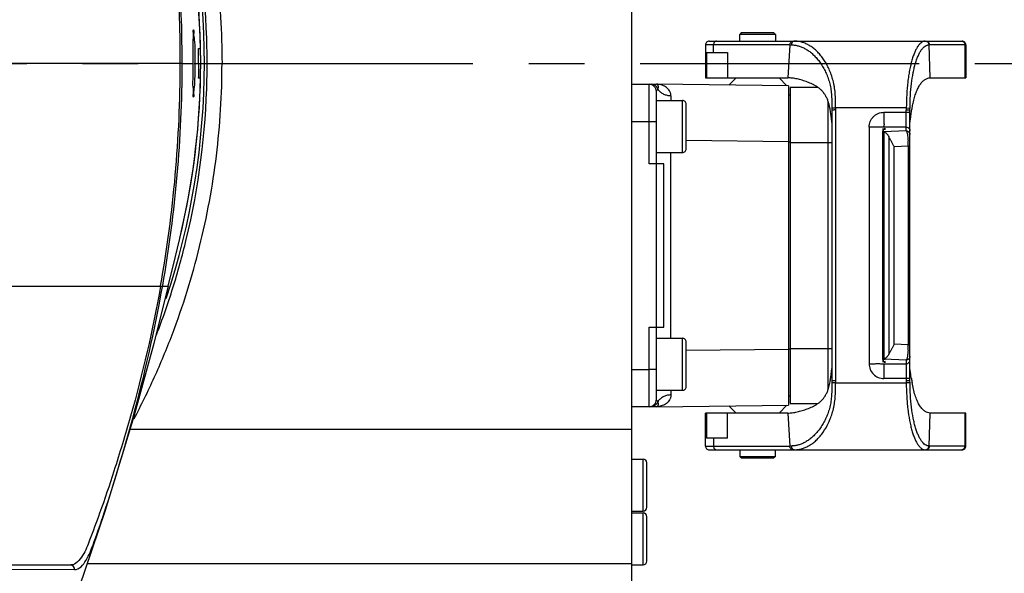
# Model space of a CAD drawing. Header units: millimetres. Extents: x 5828 to 6704, y 123 to 421.
# Tile 53 of 256: x 6414.49 to 6421.11, y 185.85 to 189.58. Entities that reach past the tile are written whole.
import ezdxf
from ezdxf import colors
from ezdxf.entities.mleader import LeaderData, LeaderLine
from ezdxf.math import Vec2, Vec3

# ---------------------------------------------------------------- set-up
doc = ezdxf.new("R2010")
doc.units = ezdxf.units.MM
doc.linetypes.add('CENTER', pattern=[0.6, 0.375, -0.075, 0.075, -0.075])
for name, color, linetype in [('中心线', 7, 'Continuous'), ('外形图', 7, 'Continuous'), ('多重引线', 7, 'Continuous')]:
    doc.layers.add(name, color=color, linetype=linetype)
doc.styles.get("Standard").update_dxf_attribs({"font": 'msyh.ttc'})

msp = doc.modelspace()

# ---------------------------------------------------------------- linework, layer by layer
at = {"layer": '中心线', "linetype": 'CENTER', "ltscale": 5}
msp.add_line((6373.6606, 189.2836), (6422.2283, 189.2836), dxfattribs=at)
at = {"layer": '外形图', "linetype": 'ByBlock'}
for p, q in [((6418.6045, 185.7086), (6418.6045, 192.8586)), ((6419.3395, 189.4886), (6419.3295, 189.4786)), ((6419.5695, 189.4786), (6419.3295, 189.4786)), ((6419.3295, 189.4336), (6419.3295, 189.4786)), ((6419.5595, 189.4886), (6419.3395, 189.4886)), ((6419.5695, 189.4786), (6419.5595, 189.4886)), ((6419.5695, 189.4786), (6419.5695, 189.4336)), ((6419.6663, 189.4086), (6419.0995, 189.4086)), ((6419.0995, 189.4086), (6419.0995, 189.1865)), ((6419.1245, 189.4336), (6420.8245, 189.4336)), ((6419.1527, 189.3565), (6419.1527, 189.4086)), ((6419.6663, 189.4086), (6419.6523, 189.1865)), ((6420.8495, 189.4086), (6420.6038, 189.4086)), ((6420.6103, 189.1865), (6420.6038, 189.4086)), ((6420.8437, 189.4086), (6420.8437, 189.1865)), ((6420.8495, 189.4086), (6420.8495, 189.1865)), ((6415.6897, 189.3836), (6415.7035, 189.3836)), ((6419.1055, 189.3565), (6419.2467, 189.3565)), ((6419.1055, 189.3565), (6419.1055, 189.1865)), ((6419.2467, 189.3565), (6419.2467, 189.1865)), ((6415.568, 189.2836), (6414.0394, 189.2836)), ((6415.5809, 189.2836), (6415.568, 189.2836)), ((6415.5806, 189.2836), (6415.6519, 189.2836)), ((6415.6687, 189.2836), (6415.691, 189.2836)), ((6415.7047, 189.3363), (6415.7049, 189.2836)), ((6415.7299, 189.2836), (6415.8484, 189.2836)), ((6415.7035, 189.1836), (6415.6897, 189.1836)), ((6418.6045, 189.1436), (6418.7195, 189.1436)), ((6418.7195, 188.6086), (6418.7195, 189.1436)), ((6418.721, 189.1436), (6418.7695, 189.1436)), ((6419.657, 189.1336), (6418.7695, 189.1436)), ((6419.0995, 189.1865), (6419.6523, 189.1865)), ((6419.2567, 189.1381), (6419.305, 189.1865)), ((6419.594, 189.1865), (6419.6467, 189.1337)), ((6420.6103, 189.1865), (6420.8495, 189.1865)), ((6418.7695, 187.0236), (6418.7695, 189.0936)), ((6419.657, 189.1336), (6419.657, 186.9836)), ((6419.8544, 189.1224), (6419.6695, 189.1224)), ((6419.6695, 189.1224), (6419.6695, 186.9949)), ((6418.7695, 189.0336), (6418.9445, 189.0336)), ((6418.9445, 188.6836), (6418.9445, 189.0336)), ((6418.9695, 188.7087), (6418.9695, 189.0086)), ((6419.6695, 189.0699), (6419.657, 189.0699)), ((6419.9241, 187.09), (6419.9241, 189.0273)), ((6419.949, 188.9835), (6419.974, 188.9836)), ((6419.9491, 188.9698), (6419.9491, 187.1474)), ((6420.4492, 188.9836), (6419.974, 188.9836)), ((6419.9741, 188.9702), (6419.974, 187.1472)), ((6420.2988, 188.9546), (6420.4491, 188.9546)), ((6420.4741, 188.9697), (6420.4491, 188.9697)), ((6420.4491, 188.8293), (6420.4491, 188.9697)), ((6420.4492, 188.9836), (6420.4743, 188.9833)), ((6420.4741, 188.9742), (6420.4742, 188.9787)), ((6420.4741, 188.9698), (6420.4741, 188.9742)), ((6420.4741, 187.1475), (6420.4741, 188.9697)), ((6420.4742, 188.9787), (6420.4743, 188.9833)), ((6418.6045, 188.8935), (6418.7695, 188.8936)), ((6420.1991, 188.8543), (6420.1991, 187.2629)), ((6420.2899, 188.8427), (6420.2977, 188.8432)), ((6420.2899, 188.84), (6420.2979, 188.8406)), ((6420.2899, 188.8374), (6420.2981, 188.8379)), ((6420.2899, 188.8347), (6420.2982, 188.8352)), ((6420.2899, 188.832), (6420.2984, 188.8325)), ((6420.2899, 188.8293), (6420.2986, 188.8298)), ((6420.2994, 188.8259), (6420.2899, 188.8266)), ((6420.2899, 188.8266), (6420.2899, 187.2907)), ((6420.4491, 188.8548), (6420.2991, 188.8548)), ((6420.4491, 188.8293), (6420.2991, 188.8227)), ((6420.2991, 188.8245), (6420.3091, 188.8251)), ((6420.2991, 188.8228), (6420.2991, 187.2945)), ((6420.3091, 188.8386), (6420.3004, 188.8392)), ((6420.3091, 188.8413), (6420.3006, 188.8419)), ((6420.3091, 188.844), (6420.3008, 188.8446)), ((6418.9695, 188.7665), (6419.657, 188.7587)), ((6419.657, 188.7549), (6419.6695, 188.7549)), ((6419.6695, 188.7524), (6419.9491, 188.7524)), ((6420.3323, 188.7888), (6420.3323, 187.3284)), ((6418.7695, 188.6836), (6418.9445, 188.6836)), ((6418.8669, 187.4336), (6418.8669, 188.6836)), ((6420.3667, 188.7236), (6420.4623, 188.7278)), ((6420.3667, 187.3937), (6420.3667, 188.7236)), ((6420.4623, 188.7278), (6420.4741, 188.7278)), ((6420.4623, 188.7278), (6420.4623, 187.3895)), ((6418.8195, 188.6086), (6418.7195, 188.6086)), ((6418.8195, 187.5086), (6418.8195, 188.6086)), ((6415.5324, 187.9743), (6415.5639, 188.1064)), ((6415.4872, 187.7836), (6415.5324, 187.9743)), ((6413.9862, 187.7836), (6415.4877, 187.7836)), ((6413.9862, 187.7836), (6415.4798, 187.7836)), ((6415.3924, 187.4003), (6415.4877, 187.7836)), ((6415.4352, 187.7857), (6415.4348, 187.7836)), ((6415.4481, 187.781), (6415.4486, 187.7837)), ((6415.4488, 187.7836), (6415.4498, 187.7892)), ((6418.7195, 187.5086), (6418.8195, 187.5086)), ((6418.7195, 187.2238), (6418.7195, 187.5086)), ((6418.7695, 187.4336), (6418.9445, 187.4336)), ((6418.9445, 187.0836), (6418.9445, 187.4336)), ((6418.9695, 187.1087), (6418.9695, 187.4086)), ((6419.657, 187.3585), (6418.9695, 187.3508)), ((6419.657, 187.3624), (6419.6695, 187.3624)), ((6419.6695, 187.3649), (6419.9491, 187.3649)), ((6420.4623, 187.3895), (6420.3667, 187.3937)), ((6420.4623, 187.3895), (6420.4741, 187.3895)), ((6420.2899, 187.2907), (6420.2994, 187.2914)), ((6420.2986, 187.2874), (6420.2899, 187.288)), ((6420.2984, 187.2847), (6420.2899, 187.2853)), ((6420.2991, 187.2945), (6420.4491, 187.288)), ((6420.4491, 187.288), (6420.4491, 187.1475)), ((6418.6045, 187.2238), (6418.7195, 187.2238)), ((6418.7195, 187.1099), (6418.7195, 187.2238)), ((6420.2982, 187.2821), (6420.2899, 187.2826)), ((6420.2981, 187.2794), (6420.2899, 187.2799)), ((6420.2979, 187.2767), (6420.2899, 187.2772)), ((6420.2977, 187.274), (6420.2899, 187.2745)), ((6420.299, 187.2626), (6420.3091, 187.2626)), ((6420.3004, 187.278), (6420.3091, 187.2787)), ((6420.3006, 187.2753), (6420.3091, 187.276)), ((6420.3008, 187.2727), (6420.3091, 187.2733)), ((6420.4741, 187.1627), (6420.2991, 187.1627)), ((6418.7195, 186.9835), (6418.7195, 187.1099)), ((6419.949, 187.1383), (6419.949, 187.1338)), ((6419.974, 187.1336), (6419.949, 187.1338)), ((6419.974, 187.1336), (6420.4492, 187.1336)), ((6420.4616, 187.1475), (6420.4491, 187.1475)), ((6420.4616, 187.1338), (6420.4492, 187.1336)), ((6420.4741, 187.1475), (6420.4616, 187.1475)), ((6420.4743, 187.134), (6420.4616, 187.1338)), ((6420.4743, 187.134), (6420.4741, 187.1475)), ((6418.7695, 187.0836), (6418.9445, 187.0836)), ((6419.657, 187.0474), (6419.6695, 187.0474)), ((6418.7195, 186.9736), (6418.6045, 186.9736)), ((6418.7195, 186.9741), (6418.7195, 186.9835)), ((6418.7695, 186.9736), (6418.7244, 186.9736)), ((6418.7695, 186.9736), (6419.657, 186.9836)), ((6419.2567, 186.9791), (6419.305, 186.9308)), ((6419.594, 186.9308), (6419.6467, 186.9835)), ((6419.6695, 186.9949), (6419.8544, 186.9949)), ((6419.6523, 186.9308), (6419.0995, 186.9308)), ((6419.0995, 186.7086), (6419.0995, 186.9308)), ((6419.1055, 186.9308), (6419.1055, 186.7608)), ((6419.2467, 186.7608), (6419.2467, 186.9308)), ((6419.6523, 186.9308), (6419.6663, 186.7086)), ((6420.6038, 186.7086), (6420.6103, 186.9308)), ((6420.8495, 186.9308), (6420.6103, 186.9308)), ((6420.8437, 186.9308), (6420.8437, 186.7086)), ((6420.8495, 186.7086), (6420.8495, 186.9308)), ((6418.6045, 186.8204), (6415.2307, 186.8204)), ((6419.2467, 186.7608), (6419.1055, 186.7608)), ((6419.1527, 186.7608), (6419.1527, 186.7086)), ((6419.0995, 186.7086), (6419.6663, 186.7086)), ((6420.8495, 186.7086), (6420.6038, 186.7086)), ((6419.1245, 186.6836), (6420.8245, 186.6836)), ((6419.3295, 186.6836), (6419.3295, 186.6386)), ((6419.3295, 186.6386), (6419.5695, 186.6386)), ((6419.3395, 186.6286), (6419.3295, 186.6386)), ((6419.3395, 186.6286), (6419.5595, 186.6286)), ((6419.5695, 186.6386), (6419.5595, 186.6286)), ((6419.5695, 186.6386), (6419.5695, 186.6836)), ((6418.6045, 186.6211), (6418.6795, 186.6211)), ((6418.6795, 186.2711), (6418.6795, 186.6211)), ((6418.7045, 186.2962), (6418.7045, 186.5961)), ((6418.6045, 186.2711), (6418.6795, 186.2711)), ((6418.6045, 186.2586), (6418.6795, 186.2586)), ((6418.6795, 185.9086), (6418.6795, 186.2586)), ((6418.7045, 185.9337), (6418.7045, 186.2336)), ((6413.1525, 185.9086), (6414.832, 185.9086)), ((6418.6045, 185.9149), (6414.9418, 185.9149)), ((6418.6045, 185.9086), (6418.6795, 185.9086)), ((6413.1585, 185.8834), (6414.8561, 185.8775))]:
    msp.add_line(p, q, dxfattribs=at)
msp.add_lwpolyline([(6414.4882, 184.6296), (6414.7976, 185.4887), (6415.064, 186.2761), (6415.2578, 186.9088), (6415.3924, 187.4003)], dxfattribs=at)
for centre, radius, start, end in [((6410.7045, 189.2836), 5.0254, 341.641, 18.34533), ((6410.6946, 189.2821), 5.0101, 1.16131, 13.51419), ((6410.7045, 189.2836), 5.0005, 0.60327, 13.52346), ((6410.666, 189.2822), 5.0825, 1.17128, 13.41462), ((6419.1245, 189.4086), 0.025, 89.98437, 180), ((6420.8245, 189.4086), 0.025, 0, 90.00018), ((6410.7021, 189.2836), 5.0464, 0.00065, 1.16463), ((6406.9774, 189.2904), 8.5906, 349.91199, 359.95482), ((6406.9103, 189.2913), 8.6705, 350.02377, 359.9493), ((6410.7045, 189.2836), 5.0005, 346.38007, 0), ((6410.7006, 189.2837), 5.0478, 358.83592, 359.99956), ((6410.6938, 189.2852), 5.0108, 346.39369, 358.83853), ((6410.6669, 189.2849), 5.0816, 346.49176, 358.82987), ((6418.7195, 189.0936), 0.05, 359.99965, 90), ((6418.7334, 189.0971), 0.0465, 65.62836, 89.90781), ((6418.768, 189.0164), 0.1272, 85.32967, 89.33857), ((6418.8439, 189.1485), 0.0755, 210.4023, 214.85732), ((6431.1341, 188.9805), 12.2673, 179.60771, 179.74362), ((6418.9445, 189.0086), 0.025, 359.9979, 90), ((6423.695, 189.0072), 3.7461, 180.36269, 180.57153), ((6423.66, 189.0074), 3.6861, 180.36962, 180.57798), ((6425.3061, 188.9123), 4.8574, 179.15822, 179.32193), ((6419.7489, 188.7228), 0.7135, 0.65909, 3.24444), ((6418.9445, 188.7086), 0.025, 270, 0.00214), ((6419.7204, 188.7219), 0.7419, 0.44989, 0.70145), ((6410.6986, 189.278), 5.0492, 342.66505, 346.48334), ((6410.6747, 189.2853), 5.0741, 338.87925, 342.66742), ((6418.9445, 187.4086), 0.025, 359.9979, 90), ((6419.7286, 187.3951), 0.7338, 356.80614, 359.30573), ((6419.7204, 187.3953), 0.7419, 359.29873, 359.55011), ((6421.6944, 187.3529), 1.2257, 188.87772, 189.56791), ((6418.9445, 187.1086), 0.025, 270, 0.00214), ((6423.1477, 187.1148), 3.1988, 179.4158, 179.57945), ((6423.647, 187.1099), 3.6731, 179.41945, 179.63067), ((6425.3065, 187.205), 4.8578, 180.67861, 180.84228), ((6421.5369, 187.3263), 1.0659, 189.56602, 190.2584), ((6418.7195, 187.0236), 0.05, 270, 0.00039), ((6429.9377, 187.1306), 11.0709, 180.25198, 180.40258), ((6418.768, 187.1006), 0.127, 270.64725, 274.66719), ((6418.8442, 186.9684), 0.0759, 145.02603, 149.4515), ((6419.1245, 186.7086), 0.025, 180, 270.01563), ((6420.5969, 186.5061), 0.2026, 88.02652, 88.85146), ((6420.8245, 186.7086), 0.025, 269.99982, 0), ((6418.6795, 186.5961), 0.025, 0, 90), ((6418.6795, 186.2961), 0.025, 270, 0), ((6418.6795, 186.2336), 0.025, 0, 90), ((6418.6795, 185.9336), 0.025, 270, 0)]:
    msp.add_arc(centre, radius, start, end, dxfattribs=at)
for points, knots in [([(6415.568, 189.2836), (6415.568, 189.7221), (6415.5065, 190.5643), (6415.2377, 191.6927), (6415.0388, 192.2887), (6414.8931, 192.6583), (6414.8323, 192.6586)], [0, 0, 0, 0, 0.376709, 0.733974, 0.947737, 1, 1, 1, 1]), ([(6415.5809, 189.2836), (6415.5809, 189.7244), (6415.5201, 190.5728), (6415.2454, 191.7114), (6415.0634, 192.3143), (6414.9165, 192.6907), (6414.8561, 192.6898)], [0, 0, 0, 0, 0.375859, 0.733834, 0.948482, 1, 1, 1, 1]), ([(6415.2544, 191.6806), (6415.3027, 191.5888), (6415.3713, 191.449), (6415.4541, 191.2587), (6415.5312, 191.0659), (6415.6163, 190.8204), (6415.7003, 190.5201), (6415.7663, 190.2151), (6415.8296, 189.8039), (6415.8486, 189.4916), (6415.8484, 189.2836)], [0, 0, 0, 0, 0.124792, 0.187234, 0.249691, 0.37463, 0.499631, 0.62469, 0.749809, 1, 1, 1, 1]), ([(6415.6567, 189.5086), (6415.6509, 189.5086), (6415.6585, 189.4735), (6415.6494, 189.4389), (6415.6534, 189.3637), (6415.6515, 189.3123), (6415.6515, 189.2836)], [0, 0, 0, 0, 0.076899, 0.293542, 0.617599, 1, 1, 1, 1]), ([(6415.6681, 189.2836), (6415.6681, 189.3123), (6415.6674, 189.3638), (6415.6678, 189.4389), (6415.6571, 189.4737), (6415.6625, 189.5086), (6415.6567, 189.5086)], [0, 0, 0, 0, 0.381875, 0.705588, 0.922369, 1, 1, 1, 1]), ([(6419.1555, 189.4211), (6419.155, 189.4202), (6419.1534, 189.4162), (6419.1527, 189.4119), (6419.1527, 189.4086)], [0, 0, 0, 0, 0.247609, 1, 1, 1, 1]), ([(6419.1739, 189.4336), (6419.172, 189.4336), (6419.1683, 189.433), (6419.1631, 189.4305), (6419.1586, 189.4264), (6419.1564, 189.423), (6419.1555, 189.4211)], [0, 0, 0, 0, 0.237098, 0.481585, 0.735291, 1, 1, 1, 1]), ([(6419.6663, 189.4086), (6419.6663, 189.4119), (6419.6674, 189.4182), (6419.6719, 189.4265), (6419.679, 189.4322), (6419.6847, 189.4336), (6419.6875, 189.4336)], [0, 0, 0, 0, 0.268344, 0.526851, 0.769565, 1, 1, 1, 1]), ([(6419.6795, 189.4209), (6419.679, 189.4199), (6419.6774, 189.416), (6419.6767, 189.4116), (6419.6768, 189.4084)], [0, 0, 0, 0, 0.246738, 1, 1, 1, 1]), ([(6419.6768, 189.4084), (6419.6847, 189.4083), (6419.7007, 189.4069), (6419.7245, 189.4017), (6419.7482, 189.3933), (6419.7717, 189.3818), (6419.7947, 189.3671), (6419.8171, 189.3494), (6419.8384, 189.3286), (6419.8551, 189.3089), (6419.8679, 189.2918), (6419.8805, 189.2735), (6419.8953, 189.2488), (6419.9111, 189.2169), (6419.9246, 189.1824), (6419.9336, 189.1521), (6419.9393, 189.1268), (6419.9439, 189.1005), (6419.9474, 189.0665), (6419.9483, 189.039), (6419.9486, 189.025)], [0, 0, 0, 0, 0.046106, 0.093158, 0.141701, 0.192182, 0.244952, 0.300158, 0.357911, 0.418513, 0.449924, 0.482036, 0.548193, 0.617182, 0.68904, 0.763273, 0.801208, 0.839725, 0.918605, 1, 1, 1, 1]), ([(6419.6977, 189.4336), (6419.6959, 189.4336), (6419.6921, 189.433), (6419.6869, 189.4304), (6419.6825, 189.4263), (6419.6804, 189.4228), (6419.6795, 189.4209)], [0, 0, 0, 0, 0.237204, 0.480918, 0.734418, 1, 1, 1, 1]), ([(6419.9736, 189.0261), (6419.9733, 189.0413), (6419.9724, 189.0713), (6419.9687, 189.1085), (6419.9639, 189.1374), (6419.958, 189.1651), (6419.9487, 189.1981), (6419.9348, 189.2354), (6419.9139, 189.2799), (6419.8889, 189.3195), (6419.8606, 189.3534), (6419.8388, 189.3747), (6419.8162, 189.3928), (6419.7929, 189.4075), (6419.7694, 189.4191), (6419.7456, 189.4275), (6419.7217, 189.4325), (6419.7057, 189.4336), (6419.6977, 189.4336)], [0, 0, 0, 0, 0.084263, 0.16681, 0.207203, 0.246891, 0.323882, 0.397488, 0.467522, 0.596661, 0.656036, 0.712269, 0.765669, 0.816437, 0.864798, 0.91116, 0.95603, 1, 1, 1, 1]), ([(6420.577, 189.4336), (6420.5749, 189.4336), (6420.5708, 189.4333), (6420.5623, 189.4311), (6420.5515, 189.4254), (6420.5394, 189.4147), (6420.5277, 189.4001), (6420.5165, 189.3817), (6420.5059, 189.3595), (6420.496, 189.3337), (6420.4868, 189.3045), (6420.4784, 189.272), (6420.471, 189.2367), (6420.4644, 189.1987), (6420.4571, 189.1441), (6420.4512, 189.0721), (6420.4497, 189.0135), (6420.4493, 188.9836)], [0, 0, 0, 0, 0.012576, 0.025517, 0.053541, 0.085921, 0.123751, 0.167648, 0.217815, 0.274243, 0.336835, 0.405345, 0.479274, 0.558047, 0.641044, 0.816852, 1, 1, 1, 1]), ([(6420.4743, 188.9833), (6420.4747, 189.0113), (6420.4761, 189.0662), (6420.4829, 189.1459), (6420.4927, 189.2084), (6420.5029, 189.2542), (6420.5111, 189.2849), (6420.5202, 189.3126), (6420.5301, 189.3371), (6420.5407, 189.3582), (6420.5518, 189.3758), (6420.5635, 189.3899), (6420.5756, 189.4002), (6420.5862, 189.4058), (6420.5947, 189.4081), (6420.5989, 189.4085), (6420.6009, 189.4085)], [0, 0, 0, 0, 0.180653, 0.354127, 0.514482, 0.588082, 0.656469, 0.719121, 0.775814, 0.826493, 0.87117, 0.91005, 0.943695, 0.973108, 0.986748, 1, 1, 1, 1]), ([(6420.577, 189.4336), (6420.5789, 189.4336), (6420.5829, 189.4331), (6420.5887, 189.4308), (6420.5939, 189.4268), (6420.5965, 189.4232), (6420.5976, 189.4213)], [0, 0, 0, 0, 0.229977, 0.477407, 0.736927, 1, 1, 1, 1]), ([(6420.5799, 189.4336), (6420.582, 189.4336), (6420.5861, 189.433), (6420.59, 189.4314), (6420.5918, 189.4303)], [0, 0, 0, 0, 0.49694, 1, 1, 1, 1]), ([(6420.5918, 189.4303), (6420.5936, 189.4292), (6420.597, 189.4265), (6420.6009, 189.4213), (6420.6033, 189.4152), (6420.6038, 189.4108), (6420.6038, 189.4086)], [0, 0, 0, 0, 0.246531, 0.495787, 0.748042, 1, 1, 1, 1]), ([(6420.5976, 189.4213), (6420.5987, 189.4193), (6420.6004, 189.4151), (6420.6009, 189.4107), (6420.6009, 189.4085)], [0, 0, 0, 0, 0.516269, 1, 1, 1, 1]), ([(6420.8196, 189.4336), (6420.8217, 189.4336), (6420.8259, 189.433), (6420.8318, 189.4305), (6420.8369, 189.4265), (6420.8394, 189.423), (6420.8405, 189.4211)], [0, 0, 0, 0, 0.246402, 0.495723, 0.746568, 1, 1, 1, 1]), ([(6420.8405, 189.4211), (6420.841, 189.4202), (6420.8428, 189.4163), (6420.8437, 189.4119), (6420.8437, 189.4086)], [0, 0, 0, 0, 0.250707, 1, 1, 1, 1]), ([(6415.2571, 186.8919), (6415.3052, 186.9835), (6415.3734, 187.1231), (6415.456, 187.3129), (6415.5327, 187.5054), (6415.6174, 187.7504), (6415.701, 188.05), (6415.7667, 188.3543), (6415.8297, 188.7645), (6415.8487, 189.0762), (6415.8484, 189.2836)], [0, 0, 0, 0, 0.124794, 0.187236, 0.249693, 0.374633, 0.499635, 0.624693, 0.749811, 1, 1, 1, 1]), ([(6415.6515, 189.2836), (6415.6515, 189.2549), (6415.6527, 189.2036), (6415.649, 189.1283), (6415.658, 189.0938), (6415.6504, 189.0586), (6415.6562, 189.0586)], [0, 0, 0, 0, 0.382417, 0.706485, 0.923128, 1, 1, 1, 1]), ([(6415.6562, 189.0586), (6415.662, 189.0586), (6415.6564, 189.0935), (6415.6673, 189.1283), (6415.6663, 189.2035), (6415.6681, 189.2549), (6415.6681, 189.2836)], [0, 0, 0, 0, 0.077596, 0.294388, 0.618097, 1, 1, 1, 1]), ([(6418.7687, 189.1277), (6418.7664, 189.1302), (6418.7615, 189.1347), (6418.7556, 189.1381), (6418.7526, 189.1395)], [0, 0, 0, 0, 0.501882, 1, 1, 1, 1]), ([(6418.7751, 189.1421), (6418.7742, 189.1426), (6418.7724, 189.1433), (6418.7704, 189.1436), (6418.7694, 189.1436)], [0, 0, 0, 0, 0.502381, 1, 1, 1, 1]), ([(6418.7788, 189.1103), (6418.7794, 189.1118), (6418.7805, 189.1145), (6418.7817, 189.1184), (6418.7823, 189.1216), (6418.7826, 189.1244), (6418.7826, 189.1268), (6418.7824, 189.129), (6418.7822, 189.1311), (6418.7816, 189.1334), (6418.7806, 189.136), (6418.779, 189.1386), (6418.7772, 189.1406), (6418.7758, 189.1416), (6418.7751, 189.1421)], [0, 0, 0, 0, 0.140317, 0.253421, 0.345717, 0.423646, 0.492928, 0.556834, 0.61565, 0.669497, 0.765876, 0.851148, 0.928323, 1, 1, 1, 1]), ([(6418.867, 189.0645), (6418.8671, 189.0675), (6418.8668, 189.0736), (6418.8649, 189.0823), (6418.8619, 189.0905), (6418.8569, 189.1004), (6418.8487, 189.1114), (6418.8368, 189.1221), (6418.8234, 189.1306), (6418.809, 189.137), (6418.7939, 189.1413), (6418.7836, 189.1428), (6418.7784, 189.1432)], [0, 0, 0, 0, 0.070902, 0.139172, 0.205565, 0.270232, 0.395454, 0.518009, 0.639255, 0.759725, 0.879535, 1, 1, 1, 1]), ([(6419.9034, 189.0718), (6419.9, 189.0772), (6419.8928, 189.0876), (6419.8803, 189.1018), (6419.8664, 189.1145), (6419.8512, 189.1255), (6419.8351, 189.1352), (6419.8129, 189.1467), (6419.7844, 189.1587), (6419.7553, 189.1684), (6419.7323, 189.1748), (6419.7103, 189.1801), (6419.6837, 189.1849), (6419.6625, 189.1865), (6419.6523, 189.1865)], [0, 0, 0, 0, 0.06694, 0.132794, 0.19825, 0.263883, 0.329731, 0.39562, 0.526474, 0.654535, 0.716761, 0.777351, 0.892701, 1, 1, 1, 1]), ([(6420.4951, 189.0161), (6420.4979, 189.0288), (6420.504, 189.053), (6420.515, 189.087), (6420.5275, 189.1166), (6420.5415, 189.1415), (6420.5572, 189.1613), (6420.5719, 189.1735), (6420.5841, 189.1802), (6420.5955, 189.1848), (6420.6045, 189.1865), (6420.6103, 189.1865)], [0, 0, 0, 0, 0.177992, 0.341287, 0.488051, 0.617692, 0.731303, 0.831579, 0.877628, 0.921027, 1, 1, 1, 1]), ([(6418.7788, 189.1103), (6418.7777, 189.1134), (6418.7749, 189.1196), (6418.771, 189.1251), (6418.7687, 189.1277)], [0, 0, 0, 0, 0.491138, 1, 1, 1, 1]), ([(6418.7695, 189.0936), (6418.7695, 189.095), (6418.77, 189.0979), (6418.7719, 189.1021), (6418.7749, 189.1063), (6418.7774, 189.1089), (6418.7788, 189.1103)], [0, 0, 0, 0, 0.209658, 0.441724, 0.704376, 1, 1, 1, 1]), ([(6418.867, 189.0645), (6418.859, 189.0646), (6418.8425, 189.0665), (6418.8228, 189.073), (6418.808, 189.0809), (6418.7979, 189.088), (6418.7891, 189.0961), (6418.7841, 189.1022), (6418.782, 189.1054)], [0, 0, 0, 0, 0.246963, 0.504698, 0.633474, 0.759854, 0.882411, 1, 1, 1, 1]), ([(6419.9228, 189.0316), (6419.9202, 189.0387), (6419.9145, 189.0525), (6419.9073, 189.0656), (6419.9034, 189.0718)], [0, 0, 0, 0, 0.508059, 1, 1, 1, 1]), ([(6419.9353, 188.9852), (6419.9345, 188.9892), (6419.9312, 189.0049), (6419.9268, 189.0204), (6419.9228, 189.0316)], [0, 0, 0, 0, 0.256102, 1, 1, 1, 1]), ([(6419.9486, 189.025), (6419.9486, 189.0216), (6419.9488, 189.0077), (6419.9489, 188.9939), (6419.949, 188.9835)], [0, 0, 0, 0, 0.247777, 1, 1, 1, 1]), ([(6419.974, 188.9836), (6419.974, 188.9872), (6419.9739, 189.0013), (6419.9738, 189.0155), (6419.9736, 189.0261)], [0, 0, 0, 0, 0.250306, 1, 1, 1, 1]), ([(6420.4868, 188.9742), (6420.4875, 188.9778), (6420.49, 188.9918), (6420.4928, 189.0058), (6420.4951, 189.0161)], [0, 0, 0, 0, 0.255039, 1, 1, 1, 1]), ([(6419.9446, 188.9242), (6419.9433, 188.9345), (6419.9407, 188.9549), (6419.9373, 188.9752), (6419.9353, 188.9852)], [0, 0, 0, 0, 0.505974, 1, 1, 1, 1]), ([(6419.9741, 188.9702), (6419.9725, 188.9702), (6419.9693, 188.9701), (6419.9647, 188.97), (6419.961, 188.97), (6419.9583, 188.9699), (6419.9565, 188.9699), (6419.9548, 188.9699), (6419.9534, 188.9699), (6419.9521, 188.9699), (6419.9511, 188.9699), (6419.9504, 188.9698), (6419.9499, 188.9698), (6419.9496, 188.9698), (6419.9494, 188.9698), (6419.9492, 188.9698), (6419.9491, 188.9698), (6419.9491, 188.9698), (6419.9491, 188.9698)], [0, 0, 0, 0, 0.193732, 0.381551, 0.554802, 0.633561, 0.706178, 0.772027, 0.830482, 0.880917, 0.922843, 0.955977, 0.969165, 0.980056, 0.988617, 0.994815, 0.998619, 1, 1, 1, 1]), ([(6420.1991, 188.8543), (6420.1991, 188.8609), (6420.2003, 188.874), (6420.2058, 188.8929), (6420.2153, 188.9102), (6420.228, 188.9253), (6420.243, 188.938), (6420.2603, 188.9476), (6420.2792, 188.9533), (6420.2923, 188.9546), (6420.2988, 188.9546)], [0, 0, 0, 0, 0.124857, 0.249789, 0.37459, 0.499844, 0.625009, 0.749877, 0.875096, 1, 1, 1, 1]), ([(6420.2988, 188.9546), (6420.2989, 188.9487), (6420.299, 188.94), (6420.299, 188.9285), (6420.2991, 188.9201), (6420.2991, 188.9119), (6420.299, 188.9042), (6420.299, 188.8968), (6420.2991, 188.8898), (6420.2993, 188.8834), (6420.2995, 188.8784), (6420.2996, 188.8746), (6420.2995, 188.8721), (6420.2994, 188.8697), (6420.2991, 188.8674), (6420.2987, 188.8654), (6420.2983, 188.8635), (6420.2979, 188.8617), (6420.2974, 188.8602), (6420.297, 188.8589), (6420.2967, 188.8577), (6420.2968, 188.8566), (6420.2972, 188.8561), (6420.2974, 188.8559)], [0, 0, 0, 0, 0.177227, 0.264138, 0.348932, 0.430987, 0.509687, 0.584404, 0.654558, 0.719618, 0.779076, 0.806549, 0.83245, 0.856769, 0.879527, 0.900691, 0.920181, 0.937974, 0.954104, 0.968397, 0.980388, 0.990437, 1, 1, 1, 1]), ([(6420.4491, 188.9546), (6420.4507, 188.9546), (6420.4539, 188.9546), (6420.4585, 188.9546), (6420.4622, 188.9546), (6420.4649, 188.9546), (6420.4667, 188.9546), (6420.4684, 188.9546), (6420.4698, 188.9546), (6420.4711, 188.9546), (6420.472, 188.9546), (6420.4726, 188.9546), (6420.473, 188.9546), (6420.4733, 188.9546), (6420.4736, 188.9546), (6420.4738, 188.9546), (6420.4739, 188.9546), (6420.474, 188.9546), (6420.4741, 188.9546), (6420.4741, 188.9546), (6420.4741, 188.9546), (6420.4741, 188.9546)], [0, 0, 0, 0, 0.194036, 0.382141, 0.555615, 0.634452, 0.70712, 0.772989, 0.831427, 0.881806, 0.923633, 0.941251, 0.956627, 0.96973, 0.980527, 0.988984, 0.995069, 0.997212, 0.99875, 0.999679, 1, 1, 1, 1]), ([(6420.48, 188.9305), (6420.4805, 188.9342), (6420.4826, 188.9488), (6420.4849, 188.9633), (6420.4868, 188.9742)], [0, 0, 0, 0, 0.252939, 1, 1, 1, 1]), ([(6419.9491, 188.8865), (6419.9487, 188.8896), (6419.9472, 188.9022), (6419.9458, 188.9148), (6419.9446, 188.9242)], [0, 0, 0, 0, 0.250516, 1, 1, 1, 1]), ([(6420.4741, 188.8865), (6420.4746, 188.8902), (6420.4765, 188.9049), (6420.4784, 188.9195), (6420.48, 188.9305)], [0, 0, 0, 0, 0.250699, 1, 1, 1, 1]), ([(6420.2864, 188.8543), (6420.284, 188.8543), (6420.2787, 188.8543), (6420.2702, 188.8543), (6420.2603, 188.8544), (6420.2453, 188.8544), (6420.2247, 188.8543), (6420.2078, 188.8543), (6420.1991, 188.8543)], [0, 0, 0, 0, 0.082665, 0.181387, 0.294466, 0.419999, 0.699691, 1, 1, 1, 1]), ([(6420.2978, 188.8543), (6420.2972, 188.8545), (6420.2958, 188.8545), (6420.2933, 188.8545), (6420.2901, 188.8544), (6420.2877, 188.8544), (6420.2864, 188.8543)], [0, 0, 0, 0, 0.155237, 0.37467, 0.65698, 1, 1, 1, 1]), ([(6420.2974, 188.8559), (6420.2976, 188.8557), (6420.2979, 188.8555), (6420.2981, 188.8552), (6420.2983, 188.8551), (6420.2984, 188.8551)], [0, 0, 0, 0, 0.557116, 0.763535, 1, 1, 1, 1]), ([(6420.2991, 188.822), (6420.3001, 188.8217), (6420.3045, 188.8204), (6420.3086, 188.8182), (6420.3114, 188.8161)], [0, 0, 0, 0, 0.239099, 1, 1, 1, 1]), ([(6420.3114, 188.8161), (6420.3124, 188.8154), (6420.3166, 188.812), (6420.3203, 188.808), (6420.3228, 188.8048)], [0, 0, 0, 0, 0.235491, 1, 1, 1, 1]), ([(6420.4491, 188.8548), (6420.4523, 188.8548), (6420.4573, 188.8538), (6420.4631, 188.8508), (6420.4669, 188.8476), (6420.47, 188.8438), (6420.4731, 188.8381), (6420.4741, 188.8331), (6420.4741, 188.8299)], [0, 0, 0, 0, 0.249407, 0.375084, 0.500395, 0.625647, 0.751152, 1, 1, 1, 1]), ([(6420.4491, 188.8293), (6420.4496, 188.829), (6420.4506, 188.8279), (6420.4518, 188.8258), (6420.453, 188.8228), (6420.4542, 188.819), (6420.4553, 188.8142), (6420.4569, 188.8062), (6420.4578, 188.7997), (6420.4584, 188.7951)], [0, 0, 0, 0, 0.047982, 0.115444, 0.204884, 0.317231, 0.45285, 0.611869, 1, 1, 1, 1]), ([(6420.4491, 188.8293), (6420.4506, 188.8293), (6420.4538, 188.8289), (6420.46, 188.827), (6420.4673, 188.8225), (6420.4719, 188.8152), (6420.4737, 188.809), (6420.4741, 188.8058), (6420.4741, 188.8043)], [0, 0, 0, 0, 0.118001, 0.243275, 0.500397, 0.757261, 0.882281, 1, 1, 1, 1]), ([(6420.3228, 188.8048), (6420.3237, 188.8036), (6420.3273, 188.7986), (6420.3303, 188.7931), (6420.3323, 188.7888)], [0, 0, 0, 0, 0.236827, 1, 1, 1, 1]), ([(6420.3667, 188.7236), (6420.3643, 188.7293), (6420.3588, 188.7407), (6420.3498, 188.7573), (6420.342, 188.7708), (6420.3361, 188.7812), (6420.3335, 188.7863), (6420.3323, 188.7888)], [0, 0, 0, 0, 0.254179, 0.512261, 0.766255, 0.887546, 1, 1, 1, 1]), ([(6420.4584, 188.7951), (6420.459, 188.7902), (6420.4601, 188.7796), (6420.4609, 188.7689), (6420.4612, 188.7632)], [0, 0, 0, 0, 0.466229, 1, 1, 1, 1]), ([(6415.4348, 187.7836), (6415.3825, 187.4892), (6415.2864, 187.0713), (6415.1314, 186.5662), (6415.0391, 186.2897), (6414.9673, 186.0977), (6414.9208, 185.9768), (6414.8657, 185.9087), (6414.8321, 185.9086)], [0, 0, 0, 0, 0.450732, 0.645253, 0.794994, 0.892387, 0.949235, 1, 1, 1, 1]), ([(6414.8561, 185.8775), (6414.8896, 185.8761), (6414.945, 185.9461), (6414.9901, 186.0675), (6415.0597, 186.2637), (6415.1481, 186.5462), (6415.2989, 187.0601), (6415.3957, 187.4833), (6415.4481, 187.781)], [0, 0, 0, 0, 0.049909, 0.106368, 0.203802, 0.35425, 0.549863, 1, 1, 1, 1]), ([(6420.3667, 187.3937), (6420.3643, 187.3879), (6420.3588, 187.3765), (6420.3498, 187.36), (6420.342, 187.3465), (6420.3361, 187.336), (6420.3335, 187.3309), (6420.3323, 187.3284)], [0, 0, 0, 0, 0.25418, 0.512264, 0.766253, 0.887544, 1, 1, 1, 1]), ([(6420.4612, 187.3542), (6420.4609, 187.3485), (6420.4601, 187.3377), (6420.459, 187.327), (6420.4584, 187.322)], [0, 0, 0, 0, 0.534002, 1, 1, 1, 1]), ([(6420.3061, 187.2979), (6420.3055, 187.2976), (6420.3033, 187.2965), (6420.3009, 187.2957), (6420.2991, 187.2953)], [0, 0, 0, 0, 0.256317, 1, 1, 1, 1]), ([(6420.2991, 187.2929), (6420.3002, 187.2928), (6420.3024, 187.2927), (6420.3046, 187.2924), (6420.3057, 187.2923)], [0, 0, 0, 0, 0.499582, 1, 1, 1, 1]), ([(6420.3323, 187.3284), (6420.3306, 187.3249), (6420.3271, 187.3183), (6420.3192, 187.3072), (6420.3116, 187.3006), (6420.3061, 187.2979)], [0, 0, 0, 0, 0.286602, 0.548917, 1, 1, 1, 1]), ([(6420.4708, 187.3008), (6420.4698, 187.2988), (6420.4671, 187.2951), (6420.4616, 187.2911), (6420.4555, 187.2886), (6420.4512, 187.288), (6420.4491, 187.288)], [0, 0, 0, 0, 0.255906, 0.512005, 0.763952, 1, 1, 1, 1]), ([(6420.4542, 187.2986), (6420.4538, 187.2973), (6420.4531, 187.2948), (6420.4519, 187.2916), (6420.4506, 187.2894), (6420.4496, 187.2883), (6420.4491, 187.288)], [0, 0, 0, 0, 0.356053, 0.638664, 0.850683, 1, 1, 1, 1]), ([(6420.4491, 187.2624), (6420.4523, 187.2624), (6420.4573, 187.2634), (6420.4631, 187.2665), (6420.4669, 187.2696), (6420.47, 187.2734), (6420.4731, 187.2792), (6420.4741, 187.2841), (6420.4741, 187.2874)], [0, 0, 0, 0, 0.249407, 0.375083, 0.500394, 0.625646, 0.751151, 1, 1, 1, 1]), ([(6420.4584, 187.322), (6420.4578, 187.3176), (6420.4567, 187.3097), (6420.4551, 187.302), (6420.4542, 187.2986)], [0, 0, 0, 0, 0.565463, 1, 1, 1, 1]), ([(6420.4741, 187.3129), (6420.4741, 187.3109), (6420.4735, 187.3067), (6420.4719, 187.3027), (6420.4708, 187.3008)], [0, 0, 0, 0, 0.483589, 1, 1, 1, 1]), ([(6418.7695, 187.2236), (6418.7682, 187.2236), (6418.7633, 187.2236), (6418.7531, 187.2236), (6418.7377, 187.2236), (6418.7259, 187.2237), (6418.7195, 187.2238)], [0, 0, 0, 0, 0.076121, 0.292894, 0.617317, 1, 1, 1, 1]), ([(6419.9446, 187.1931), (6419.945, 187.1962), (6419.9465, 187.2088), (6419.948, 187.2213), (6419.9491, 187.2308)], [0, 0, 0, 0, 0.24919, 1, 1, 1, 1]), ([(6420.1991, 187.2629), (6420.2039, 187.2629), (6420.2133, 187.2629), (6420.2273, 187.2628), (6420.2407, 187.2629), (6420.2532, 187.2631), (6420.2646, 187.2632), (6420.2746, 187.263), (6420.2831, 187.2627), (6420.2882, 187.2625), (6420.2904, 187.2626)], [0, 0, 0, 0, 0.156649, 0.310679, 0.458293, 0.596198, 0.721702, 0.832248, 0.925697, 1, 1, 1, 1]), ([(6420.1991, 187.2629), (6420.1991, 187.2499), (6420.2042, 187.2236), (6420.2265, 187.1903), (6420.2597, 187.1679), (6420.2861, 187.1627), (6420.2991, 187.1627)], [0, 0, 0, 0, 0.250036, 0.500025, 0.749997, 1, 1, 1, 1]), ([(6420.2904, 187.2626), (6420.2916, 187.2626), (6420.2932, 187.2626), (6420.2952, 187.2627), (6420.2964, 187.2627), (6420.2974, 187.2628), (6420.2981, 187.2628), (6420.2986, 187.2628), (6420.2989, 187.2628), (6420.299, 187.2627)], [0, 0, 0, 0, 0.401404, 0.565093, 0.70363, 0.816631, 0.903731, 0.9647, 1, 1, 1, 1]), ([(6420.299, 187.2626), (6420.2988, 187.2625), (6420.2988, 187.262), (6420.2988, 187.2613), (6420.2989, 187.2602), (6420.2992, 187.2585), (6420.2993, 187.257), (6420.2993, 187.2561)], [0, 0, 0, 0, 0.105329, 0.192293, 0.304706, 0.604416, 1, 1, 1, 1]), ([(6420.2991, 187.2412), (6420.299, 187.2359), (6420.299, 187.2243), (6420.2991, 187.2056), (6420.2991, 187.1847), (6420.2991, 187.1701), (6420.2991, 187.1627)], [0, 0, 0, 0, 0.201993, 0.444202, 0.714955, 1, 1, 1, 1]), ([(6420.2993, 187.2561), (6420.2994, 187.2551), (6420.2994, 187.253), (6420.2993, 187.248), (6420.2991, 187.244), (6420.2991, 187.2412)], [0, 0, 0, 0, 0.198889, 0.432782, 1, 1, 1, 1]), ([(6420.3091, 187.2626), (6420.3207, 187.2626), (6420.3441, 187.2625), (6420.3791, 187.2625), (6420.4141, 187.2625), (6420.4374, 187.2625), (6420.4491, 187.2624)], [0, 0, 0, 0, 0.249967, 0.500035, 0.750087, 1, 1, 1, 1]), ([(6420.4834, 187.1637), (6420.4826, 187.1692), (6420.4792, 187.1916), (6420.4763, 187.2139), (6420.4741, 187.2308)], [0, 0, 0, 0, 0.247601, 1, 1, 1, 1]), ([(6419.9354, 187.1322), (6419.9374, 187.1422), (6419.9407, 187.1624), (6419.9433, 187.1828), (6419.9446, 187.1931)], [0, 0, 0, 0, 0.494052, 1, 1, 1, 1]), ([(6419.9486, 187.0922), (6419.9483, 187.0783), (6419.9474, 187.0507), (6419.9439, 187.0167), (6419.9393, 186.9904), (6419.9336, 186.9652), (6419.9246, 186.9348), (6419.9111, 186.9004), (6419.8953, 186.8684), (6419.8805, 186.8438), (6419.8679, 186.8254), (6419.8551, 186.8083), (6419.8384, 186.7887), (6419.8171, 186.7678), (6419.7947, 186.7501), (6419.7717, 186.7355), (6419.7482, 186.7239), (6419.7245, 186.7155), (6419.7007, 186.7103), (6419.6847, 186.709), (6419.6768, 186.7088)], [0, 0, 0, 0, 0.081395, 0.160275, 0.198792, 0.236727, 0.31096, 0.382818, 0.451807, 0.517964, 0.550076, 0.581487, 0.642089, 0.699842, 0.755047, 0.807818, 0.858298, 0.906841, 0.953894, 1, 1, 1, 1]), ([(6419.6977, 186.6836), (6419.7057, 186.6836), (6419.7217, 186.6848), (6419.7456, 186.6898), (6419.7694, 186.6981), (6419.7929, 186.7097), (6419.8162, 186.7245), (6419.8388, 186.7425), (6419.8606, 186.7639), (6419.8889, 186.7978), (6419.9139, 186.8374), (6419.9348, 186.8819), (6419.9487, 186.9191), (6419.958, 186.9522), (6419.9639, 186.9799), (6419.9687, 187.0088), (6419.9724, 187.046), (6419.9733, 187.076), (6419.9736, 187.0912)], [0, 0, 0, 0, 0.04397, 0.08884, 0.135202, 0.183563, 0.234332, 0.287731, 0.343964, 0.40334, 0.532478, 0.602512, 0.676118, 0.753109, 0.792797, 0.83319, 0.915737, 1, 1, 1, 1]), ([(6419.9228, 187.0857), (6419.9241, 187.0894), (6419.9292, 187.1047), (6419.933, 187.1203), (6419.9354, 187.1322)], [0, 0, 0, 0, 0.243904, 1, 1, 1, 1]), ([(6419.949, 187.1338), (6419.949, 187.1303), (6419.9489, 187.1165), (6419.9488, 187.1026), (6419.9486, 187.0922)], [0, 0, 0, 0, 0.252105, 1, 1, 1, 1]), ([(6419.9741, 187.1472), (6419.9725, 187.1472), (6419.9693, 187.1472), (6419.9647, 187.1473), (6419.961, 187.1473), (6419.9583, 187.1473), (6419.9565, 187.1473), (6419.9548, 187.1474), (6419.9534, 187.1474), (6419.9521, 187.1474), (6419.9511, 187.1474), (6419.9504, 187.1474), (6419.9499, 187.1474), (6419.9496, 187.1474), (6419.9494, 187.1474), (6419.9492, 187.1474), (6419.9491, 187.1475), (6419.9491, 187.1474), (6419.9491, 187.1474)], [0, 0, 0, 0, 0.193727, 0.381534, 0.554775, 0.633534, 0.706154, 0.772008, 0.830468, 0.880908, 0.922837, 0.955973, 0.969162, 0.980053, 0.988615, 0.994814, 0.998619, 1, 1, 1, 1]), ([(6419.9736, 187.0912), (6419.9736, 187.0947), (6419.9738, 187.1089), (6419.9739, 187.123), (6419.974, 187.1336)], [0, 0, 0, 0, 0.249525, 1, 1, 1, 1]), ([(6420.4492, 187.1336), (6420.4493, 187.1038), (6420.4507, 187.0594), (6420.4548, 187.001), (6420.4604, 186.9462), (6420.468, 186.8942), (6420.4783, 186.8456), (6420.4867, 186.8131), (6420.4959, 186.7839), (6420.5058, 186.758), (6420.5164, 186.7357), (6420.5277, 186.7173), (6420.5378, 186.7046), (6420.5461, 186.6967), (6420.5538, 186.6906), (6420.5621, 186.6862), (6420.5707, 186.684), (6420.5749, 186.6836), (6420.577, 186.6836)], [0, 0, 0, 0, 0.182678, 0.271855, 0.35829, 0.519933, 0.593844, 0.662374, 0.725052, 0.781607, 0.83188, 0.875878, 0.9138, 0.93063, 0.946177, 0.97416, 0.987194, 1, 1, 1, 1]), ([(6420.6009, 186.7087), (6420.5989, 186.7088), (6420.5947, 186.7092), (6420.5862, 186.7114), (6420.5756, 186.717), (6420.5635, 186.7274), (6420.5518, 186.7414), (6420.5407, 186.7591), (6420.5301, 186.7802), (6420.5202, 186.8047), (6420.5111, 186.8324), (6420.5029, 186.8631), (6420.4927, 186.9089), (6420.4829, 186.9714), (6420.4761, 187.051), (6420.4747, 187.106), (6420.4743, 187.134)], [0, 0, 0, 0, 0.013252, 0.026892, 0.056305, 0.08995, 0.12883, 0.173507, 0.224186, 0.28088, 0.343531, 0.411918, 0.485519, 0.645873, 0.819347, 1, 1, 1, 1]), ([(6420.6103, 186.9308), (6420.6038, 186.9308), (6420.59, 186.9336), (6420.5703, 186.9443), (6420.5516, 186.9619), (6420.5382, 186.9813), (6420.5284, 186.9997), (6420.5212, 187.0155), (6420.5145, 187.0327), (6420.5059, 187.0581), (6420.4966, 187.0927), (6420.4907, 187.1215), (6420.488, 187.1364)], [0, 0, 0, 0, 0.075793, 0.162152, 0.260801, 0.37463, 0.438065, 0.506035, 0.578542, 0.655388, 0.820971, 1, 1, 1, 1]), ([(6418.7788, 187.007), (6418.7774, 187.0083), (6418.7749, 187.011), (6418.7719, 187.0152), (6418.77, 187.0194), (6418.7695, 187.0223), (6418.7695, 187.0236)], [0, 0, 0, 0, 0.295624, 0.558276, 0.790342, 1, 1, 1, 1]), ([(6418.867, 187.0528), (6418.8671, 187.0497), (6418.8668, 187.0437), (6418.8649, 187.0349), (6418.8619, 187.0268), (6418.8569, 187.0169), (6418.8487, 187.0059), (6418.8368, 186.9951), (6418.8234, 186.9866), (6418.809, 186.9803), (6418.7939, 186.976), (6418.7836, 186.9745), (6418.7784, 186.974)], [0, 0, 0, 0, 0.070906, 0.139182, 0.205584, 0.270256, 0.395477, 0.518034, 0.639304, 0.759794, 0.879586, 1, 1, 1, 1]), ([(6418.867, 187.0528), (6418.8631, 187.0527), (6418.855, 187.0522), (6418.8429, 187.0502), (6418.8308, 187.0469), (6418.8191, 187.0423), (6418.808, 187.0363), (6418.7948, 187.0271), (6418.7864, 187.0183), (6418.782, 187.0119)], [0, 0, 0, 0, 0.121599, 0.247379, 0.375753, 0.505334, 0.634222, 0.760527, 1, 1, 1, 1]), ([(6419.6523, 186.9308), (6419.6625, 186.9308), (6419.6837, 186.9324), (6419.7102, 186.9372), (6419.7323, 186.9425), (6419.7553, 186.9488), (6419.7843, 186.9585), (6419.8128, 186.9705), (6419.835, 186.982), (6419.8511, 186.9917), (6419.8663, 187.0027), (6419.8802, 187.0153), (6419.8927, 187.0295), (6419.8999, 187.0399), (6419.9033, 187.0453)], [0, 0, 0, 0, 0.107301, 0.22265, 0.283239, 0.345463, 0.473523, 0.604378, 0.670268, 0.736121, 0.801759, 0.867217, 0.933068, 1, 1, 1, 1]), ([(6419.9033, 187.0453), (6419.9072, 187.0515), (6419.9145, 187.0647), (6419.9202, 187.0786), (6419.9228, 187.0857)], [0, 0, 0, 0, 0.491901, 1, 1, 1, 1]), ([(6418.7526, 186.9778), (6418.7511, 186.9771), (6418.745, 186.9748), (6418.7383, 186.9736), (6418.7335, 186.9736)], [0, 0, 0, 0, 0.258127, 1, 1, 1, 1]), ([(6418.7686, 186.9896), (6418.7664, 186.9871), (6418.7615, 186.9825), (6418.7557, 186.9792), (6418.7526, 186.9778)], [0, 0, 0, 0, 0.50194, 1, 1, 1, 1]), ([(6418.7788, 187.007), (6418.7783, 187.0054), (6418.7757, 186.9991), (6418.772, 186.9934), (6418.7686, 186.9896)], [0, 0, 0, 0, 0.243181, 1, 1, 1, 1]), ([(6418.7694, 186.9736), (6418.7706, 186.9737), (6418.7731, 186.9741), (6418.7753, 186.9753), (6418.7763, 186.976)], [0, 0, 0, 0, 0.493833, 1, 1, 1, 1]), ([(6418.7763, 186.976), (6418.7783, 186.9775), (6418.7807, 186.9809), (6418.7821, 186.9856), (6418.7825, 186.989), (6418.7826, 186.9909), (6418.7826, 186.9919)], [0, 0, 0, 0, 0.413006, 0.674917, 0.828989, 1, 1, 1, 1]), ([(6418.7826, 186.9919), (6418.7826, 186.9928), (6418.7824, 186.9949), (6418.7818, 186.9983), (6418.7806, 187.0024), (6418.7795, 187.0053), (6418.7788, 187.007)], [0, 0, 0, 0, 0.181587, 0.396549, 0.66324, 1, 1, 1, 1]), ([(6419.1527, 186.7086), (6419.1527, 186.7054), (6419.1535, 186.7005), (6419.1561, 186.6947), (6419.1587, 186.6909), (6419.162, 186.6877), (6419.1668, 186.6847), (6419.1711, 186.6836), (6419.1739, 186.6836)], [0, 0, 0, 0, 0.267645, 0.399038, 0.52648, 0.649931, 0.769861, 1, 1, 1, 1]), ([(6419.677, 186.6869), (6419.6753, 186.688), (6419.6723, 186.6908), (6419.6689, 186.696), (6419.6668, 186.7021), (6419.6663, 186.7065), (6419.6663, 186.7086)], [0, 0, 0, 0, 0.236845, 0.484029, 0.740474, 1, 1, 1, 1]), ([(6419.6768, 186.7088), (6419.6767, 186.7067), (6419.6772, 186.7022), (6419.6794, 186.6959), (6419.6831, 186.6903), (6419.6865, 186.6874), (6419.6883, 186.6863)], [0, 0, 0, 0, 0.244281, 0.501405, 0.757506, 1, 1, 1, 1]), ([(6420.577, 186.6836), (6420.5789, 186.6836), (6420.583, 186.6841), (6420.5889, 186.6866), (6420.5941, 186.6907), (6420.5967, 186.6943), (6420.5978, 186.6963)], [0, 0, 0, 0, 0.229956, 0.477561, 0.73716, 1, 1, 1, 1]), ([(6420.6038, 186.7086), (6420.6038, 186.7054), (6420.6029, 186.7005), (6420.6, 186.6947), (6420.597, 186.6909), (6420.5933, 186.6877), (6420.5878, 186.6846), (6420.583, 186.6836), (6420.5799, 186.6836)], [0, 0, 0, 0, 0.253962, 0.381022, 0.506853, 0.631661, 0.755793, 1, 1, 1, 1]), ([(6420.5978, 186.6963), (6420.5989, 186.6982), (6420.6004, 186.7023), (6420.6009, 186.7066), (6420.6009, 186.7087)], [0, 0, 0, 0, 0.516059, 1, 1, 1, 1]), ([(6420.8196, 186.6836), (6420.8217, 186.6836), (6420.8259, 186.6842), (6420.8318, 186.6867), (6420.8369, 186.6908), (6420.8394, 186.6942), (6420.8405, 186.6961)], [0, 0, 0, 0, 0.246402, 0.495723, 0.746568, 1, 1, 1, 1]), ([(6420.8405, 186.6961), (6420.841, 186.6971), (6420.8428, 186.701), (6420.8437, 186.7054), (6420.8437, 186.7086)], [0, 0, 0, 0, 0.250707, 1, 1, 1, 1]), ([(6419.6875, 186.6836), (6419.6857, 186.6836), (6419.6819, 186.6842), (6419.6786, 186.6859), (6419.677, 186.6869)], [0, 0, 0, 0, 0.492238, 1, 1, 1, 1]), ([(6419.6883, 186.6863), (6419.6898, 186.6854), (6419.6929, 186.6841), (6419.6962, 186.6836), (6419.6977, 186.6836)], [0, 0, 0, 0, 0.521496, 1, 1, 1, 1])]:
    msp.add_open_spline(points, degree=3, knots=knots, dxfattribs=at)
for points in [[(6419.6663, 189.4086), (6419.6698, 189.4085), (6419.6733, 189.4085), (6419.6768, 189.4084)], [(6420.6009, 189.4085), (6420.6019, 189.4086), (6420.6029, 189.4086), (6420.6038, 189.4086)], [(6415.6906, 189.2836), (6415.6906, 189.317), (6415.6909, 189.3503), (6415.6893, 189.3836)], [(6415.6906, 189.2836), (6415.6906, 189.2503), (6415.6907, 189.2169), (6415.6892, 189.1836)], [(6420.3057, 187.2923), (6420.3068, 187.2922), (6420.308, 187.2921), (6420.3091, 187.292)], [(6419.6768, 186.7088), (6419.6733, 186.7088), (6419.6698, 186.7087), (6419.6663, 186.7086)], [(6414.8561, 185.8775), (6414.8594, 185.8902), (6414.8451, 185.9087), (6414.8319, 185.9086)]]:
    msp.add_open_spline(points, degree=3, dxfattribs=at)

# ---------------------------------------------------------------- leaders
at = {"layer": '多重引线'}
ml = msp.add_multileader_mtext('Standard', dxfattribs=at)
ml.set_content('{\\fAlibaba PuHuiTi 3.0 65 Medium|b0|i0|c134|p18;\\C256;2\\C0;×\\C256;M4 depth8}')
ml.set_leader_properties(linetype='ByLayer')
ml.build(insert=Vec2(0, 0))
ml.multileader.update_dxf_attribs({"text_left_attachment_type": 5, "text_right_attachment_type": 5, "dogleg_length": 2, "arrow_head_size": 1.25})
ctx = ml.context
ctx.base_point, ctx.char_height, ctx.arrow_head_size, ctx.landing_gap_size, ctx.plane_origin = Vec3(6416.3734, 178.6099), 1.5, 1.25, 0.5, Vec3(6406.7513, 189.9248)
ctx.left_attachment, ctx.right_attachment = 5, 5
notes = []
notes.append((ctx, [(0, (1, 1, 0), (6414.3734, 178.6099), (1, 0), 2, [(0, [(6406.5795, 188.6586)], 0, [])])]))
ctx.mtext.insert, ctx.mtext.flow_direction = Vec3(6416.8734, 180.6848), 5
for ctx, leaders in notes:
    for number, flags, end, landing, length, lines in leaders:
        leader = LeaderData()
        leader.index, (leader.has_last_leader_line, leader.has_dogleg_vector, leader.attachment_direction) = number, flags
        leader.last_leader_point, leader.dogleg_vector, leader.dogleg_length = Vec3(end), Vec3(landing), length
        for number, points, colour, breaks in lines:
            line = LeaderLine()
            line.index, line.vertices, line.color, line.breaks = number, Vec3.list(points), colors.encode_raw_color(colour), breaks
            leader.lines.append(line)
        ctx.leaders.append(leader)

doc.saveas('drawing.dxf')
